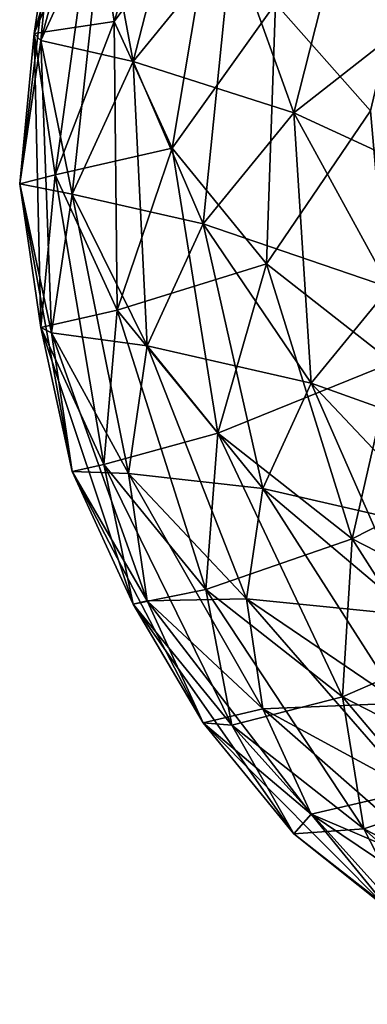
# Model space of a CAD drawing. Header units: millimetres. Extents: x -139 to 139, y -32 to 1264.
# Tile 1 of 256: x -131.9 to -129.63, y -25.78 to -19.35. Entities that reach past the tile are written whole.
import ezdxf

# ---------------------------------------------------------------- set-up
doc = ezdxf.new("R2010")
doc.units = ezdxf.units.MM
doc.header["$LTSCALE"] = 26.699852
for name, color, linetype in [('163', 7, 'CONTINUOUS'), ('167', 7, 'CONTINUOUS'), ('168', 7, 'CONTINUOUS'), ('171', 7, 'CONTINUOUS'), ('177', 7, 'CONTINUOUS'), ('178', 7, 'CONTINUOUS')]:
    doc.layers.add(name, color=color, linetype=linetype)

msp = doc.modelspace()

# ---------------------------------------------------------------- linework, layer by layer
at = {"layer": '163', "color": 7, "linetype": 'CONTINUOUS', "true_color": 0xa2afbf}
msp.add_3dface([(-129.6062, -19.9468, -15.3441), (-129.4085, -19.1064, -15.1162), (-130.2281, -19.2469, -16.0439), (-129.6062, -19.9468, -15.3441)], dxfattribs=at)
at = {"layer": '167', "color": 7, "linetype": 'CONTINUOUS', "true_color": 0xa2afbf}
for points in [[(-130.745, -17.6454, -17.6454), (-131.4113, -18.4992, -18.4992), (-131.2827, -19.3646, -17.6339), (-130.745, -17.6454, -17.6454)], [(-130.6141, -18.4668, -16.8241), (-130.745, -17.6454, -17.6454), (-131.2827, -19.3646, -17.6339), (-130.6141, -18.4668, -16.8241)], [(-131.8049, -19.4431, -19.4431), (-131.6676, -20.3663, -18.5199), (-131.4113, -18.4992, -18.4992), (-131.8049, -19.4431, -19.4431)], [(-131.4113, -18.4992, -18.4992), (-131.6676, -20.3663, -18.5199), (-131.2827, -19.3646, -17.6339), (-131.4113, -18.4992, -18.4992)], [(-130.6141, -18.4668, -16.8241), (-131.2827, -19.3646, -17.6339), (-130.9024, -20.1922, -16.8063), (-130.6141, -18.4668, -16.8241)], [(-130.2281, -19.2469, -16.0439), (-130.6141, -18.4668, -16.8241), (-130.9024, -20.1922, -16.8063), (-130.2281, -19.2469, -16.0439)], [(-130.2281, -19.2469, -16.0439), (-130.9024, -20.1922, -16.8063), (-130.2872, -20.9458, -16.0527), (-130.2281, -19.2469, -16.0439)], [(-129.6062, -19.9468, -15.3441), (-130.2281, -19.2469, -16.0439), (-130.2872, -20.9458, -16.0527), (-129.6062, -19.9468, -15.3441)], [(-131.6676, -20.3663, -18.5199), (-131.2619, -21.2492, -17.637), (-131.2827, -19.3646, -17.6339), (-131.6676, -20.3663, -18.5199)], [(-131.2827, -19.3646, -17.6339), (-131.2619, -21.2492, -17.637), (-130.9024, -20.1922, -16.8063), (-131.2827, -19.3646, -17.6339)], [(-131.8996, -20.4248, -20.4248), (-131.7603, -21.362, -19.4877), (-131.8049, -19.4431, -19.4431), (-131.8996, -20.4248, -20.4248)], [(-131.8049, -19.4431, -19.4431), (-131.7603, -21.362, -19.4877), (-131.6676, -20.3663, -18.5199), (-131.8049, -19.4431, -19.4431)], [(-129.6062, -19.9468, -15.3441), (-130.2872, -20.9458, -16.0527), (-129.4637, -21.5924, -15.4061), (-129.6062, -19.9468, -15.3441)], [(-131.2619, -21.2492, -17.637), (-130.6055, -22.0532, -16.833), (-130.9024, -20.1922, -16.8063), (-131.2619, -21.2492, -17.637)], [(-130.9024, -20.1922, -16.8063), (-130.6055, -22.0532, -16.833), (-130.2872, -20.9458, -16.0527), (-130.9024, -20.1922, -16.8063)], [(-131.7603, -21.362, -19.4877), (-131.3485, -22.2582, -18.5914), (-131.6676, -20.3663, -18.5199), (-131.7603, -21.362, -19.4877)], [(-131.6676, -20.3663, -18.5199), (-131.3485, -22.2582, -18.5914), (-131.2619, -21.2492, -17.637), (-131.6676, -20.3663, -18.5199)], [(-131.6911, -21.3977, -21.3977), (-131.5563, -22.3042, -20.4912), (-131.8996, -20.4248, -20.4248), (-131.6911, -21.3977, -21.3977)], [(-131.8996, -20.4248, -20.4248), (-131.5563, -22.3042, -20.4912), (-131.7603, -21.362, -19.4877), (-131.8996, -20.4248, -20.4248)], [(-130.6055, -22.0532, -16.833), (-129.727, -22.743, -16.1431), (-130.2872, -20.9458, -16.0527), (-130.6055, -22.0532, -16.833)], [(-130.2872, -20.9458, -16.0527), (-129.727, -22.743, -16.1431), (-129.4637, -21.5924, -15.4061), (-130.2872, -20.9458, -16.0527)], [(-131.3485, -22.2582, -18.5914), (-130.6822, -23.0743, -17.7754), (-131.2619, -21.2492, -17.637), (-131.3485, -22.2582, -18.5914)], [(-131.2619, -21.2492, -17.637), (-130.6822, -23.0743, -17.7754), (-130.6055, -22.0532, -16.833), (-131.2619, -21.2492, -17.637)], [(-131.5563, -22.3042, -20.4912), (-131.158, -23.1711, -19.6243), (-131.7603, -21.362, -19.4877), (-131.5563, -22.3042, -20.4912)], [(-131.7603, -21.362, -19.4877), (-131.158, -23.1711, -19.6243), (-131.3485, -22.2582, -18.5914), (-131.7603, -21.362, -19.4877)], [(-131.1892, -22.3155, -22.3155), (-131.0654, -23.1482, -21.4828), (-131.6911, -21.3977, -21.3977), (-131.1892, -22.3155, -22.3155)], [(-131.6911, -21.3977, -21.3977), (-131.0654, -23.1482, -21.4828), (-131.5563, -22.3042, -20.4912), (-131.6911, -21.3977, -21.3977)], [(-129.727, -22.743, -16.1431), (-128.6649, -23.2887, -15.5975), (-129.4637, -21.5924, -15.4061), (-129.727, -22.743, -16.1431)], [(-130.6822, -23.0743, -17.7754), (-129.7904, -23.7746, -17.0751), (-130.6055, -22.0532, -16.833), (-130.6822, -23.0743, -17.7754)], [(-130.6055, -22.0532, -16.833), (-129.7904, -23.7746, -17.0751), (-129.727, -22.743, -16.1431), (-130.6055, -22.0532, -16.833)], [(-131.0654, -23.1482, -21.4828), (-130.6995, -23.9446, -20.6864), (-131.5563, -22.3042, -20.4912), (-131.0654, -23.1482, -21.4828)], [(-131.5563, -22.3042, -20.4912), (-130.6995, -23.9446, -20.6864), (-131.158, -23.1711, -19.6243), (-131.5563, -22.3042, -20.4912)], [(-131.158, -23.1711, -19.6243), (-130.5135, -23.9605, -18.8349), (-131.3485, -22.2582, -18.5914), (-131.158, -23.1711, -19.6243)], [(-131.3485, -22.2582, -18.5914), (-130.5135, -23.9605, -18.8349), (-130.6822, -23.0743, -17.7754), (-131.3485, -22.2582, -18.5914)], [(-130.4178, -23.1345, -23.1345), (-130.3109, -23.8538, -22.4152), (-131.1892, -22.3155, -22.3155), (-130.4178, -23.1345, -23.1345)], [(-131.1892, -22.3155, -22.3155), (-130.3109, -23.8538, -22.4152), (-131.0654, -23.1482, -21.4828), (-131.1892, -22.3155, -22.3155)], [(-129.7904, -23.7746, -17.0751), (-128.7123, -24.3284, -16.5212), (-129.727, -22.743, -16.1431), (-129.7904, -23.7746, -17.0751)], [(-129.727, -22.743, -16.1431), (-128.7123, -24.3284, -16.5212), (-128.6649, -23.2887, -15.5975), (-129.727, -22.743, -16.1431)], [(-130.5135, -23.9605, -18.8349), (-129.6509, -24.6379, -18.1576), (-130.6822, -23.0743, -17.7754), (-130.5135, -23.9605, -18.8349)], [(-130.6822, -23.0743, -17.7754), (-129.6509, -24.6379, -18.1576), (-129.7904, -23.7746, -17.0751), (-130.6822, -23.0743, -17.7754)], [(-130.3109, -23.8538, -22.4152), (-129.9948, -24.5417, -21.7273), (-131.0654, -23.1482, -21.4828), (-130.3109, -23.8538, -22.4152)], [(-131.0654, -23.1482, -21.4828), (-129.9948, -24.5417, -21.7273), (-130.6995, -23.9446, -20.6864), (-131.0654, -23.1482, -21.4828)], [(-129.4137, -23.8158, -23.8158), (-129.3287, -24.3875, -23.2441), (-130.4178, -23.1345, -23.1345), (-129.4137, -23.8158, -23.8158)], [(-130.4178, -23.1345, -23.1345), (-129.3287, -24.3875, -23.2441), (-130.3109, -23.8538, -22.4152), (-130.4178, -23.1345, -23.1345)], [(-130.6995, -23.9446, -20.6864), (-130.1074, -24.6697, -19.9613), (-131.158, -23.1711, -19.6243), (-130.6995, -23.9446, -20.6864)], [(-131.158, -23.1711, -19.6243), (-130.1074, -24.6697, -19.9613), (-130.5135, -23.9605, -18.8349), (-131.158, -23.1711, -19.6243)], [(-129.6509, -24.6379, -18.1576), (-128.608, -25.1736, -17.6218), (-129.7904, -23.7746, -17.0751), (-129.6509, -24.6379, -18.1576)], [(-129.7904, -23.7746, -17.0751), (-128.608, -25.1736, -17.6218), (-128.7123, -24.3284, -16.5212), (-129.7904, -23.7746, -17.0751)], [(-129.3287, -24.3875, -23.2441), (-129.0775, -24.9342, -22.6974), (-130.3109, -23.8538, -22.4152), (-129.3287, -24.3875, -23.2441)], [(-130.3109, -23.8538, -22.4152), (-129.0775, -24.9342, -22.6974), (-129.9948, -24.5417, -21.7273), (-130.3109, -23.8538, -22.4152)], [(-129.9948, -24.5417, -21.7273), (-129.4834, -25.1681, -21.1009), (-130.6995, -23.9446, -20.6864), (-129.9948, -24.5417, -21.7273)], [(-130.6995, -23.9446, -20.6864), (-129.4834, -25.1681, -21.1009), (-130.1074, -24.6697, -19.9613), (-130.6995, -23.9446, -20.6864)], [(-130.1074, -24.6697, -19.9613), (-129.3151, -25.2919, -19.3391), (-130.5135, -23.9605, -18.8349), (-130.1074, -24.6697, -19.9613)], [(-130.5135, -23.9605, -18.8349), (-129.3151, -25.2919, -19.3391), (-129.6509, -24.6379, -18.1576), (-130.5135, -23.9605, -18.8349)], [(-129.0775, -24.9342, -22.6974), (-128.671, -25.432, -22.1995), (-129.9948, -24.5417, -21.7273), (-129.0775, -24.9342, -22.6974)], [(-129.9948, -24.5417, -21.7273), (-128.671, -25.432, -22.1995), (-129.4834, -25.1681, -21.1009), (-129.9948, -24.5417, -21.7273)], [(-129.4834, -25.1681, -21.1009), (-128.7989, -25.7056, -20.5634), (-130.1074, -24.6697, -19.9613), (-129.4834, -25.1681, -21.1009)], [(-130.1074, -24.6697, -19.9613), (-128.7989, -25.7056, -20.5634), (-129.3151, -25.2919, -19.3391), (-130.1074, -24.6697, -19.9613)], [(-129.3151, -25.2919, -19.3391), (-128.3571, -25.7841, -18.8469), (-129.6509, -24.6379, -18.1576), (-129.3151, -25.2919, -19.3391)], [(-129.6509, -24.6379, -18.1576), (-128.3571, -25.7841, -18.8469), (-128.608, -25.1736, -17.6218), (-129.6509, -24.6379, -18.1576)]]:
    msp.add_3dface(points, dxfattribs=at)
at = {"layer": '168', "color": 7, "linetype": 'CONTINUOUS', "true_color": 0xa2afbf}
for points in [[(-131.8049, -19.4431, -19.4431), (-131.4113, -18.4992, -18.4992), (-131.2827, -17.6339, -19.3646), (-131.8049, -19.4431, -19.4431)], [(-131.6676, -18.5199, -20.3663), (-131.8049, -19.4431, -19.4431), (-131.2827, -17.6339, -19.3646), (-131.6676, -18.5199, -20.3663)], [(-131.3485, -18.5914, -22.2582), (-131.7603, -19.4877, -21.362), (-131.2619, -17.637, -21.2492), (-131.3485, -18.5914, -22.2582)], [(-131.2619, -17.637, -21.2492), (-131.7603, -19.4877, -21.362), (-131.6676, -18.5199, -20.3663), (-131.2619, -17.637, -21.2492)], [(-130.6822, -17.7754, -23.0743), (-131.158, -19.6243, -23.1711), (-131.3485, -18.5914, -22.2582), (-130.6822, -17.7754, -23.0743)], [(-130.5135, -18.8349, -23.9605), (-131.158, -19.6243, -23.1711), (-130.6822, -17.7754, -23.0743), (-130.5135, -18.8349, -23.9605)], [(-129.6509, -18.1576, -24.6379), (-130.1074, -19.9613, -24.6697), (-130.5135, -18.8349, -23.9605), (-129.6509, -18.1576, -24.6379)], [(-129.3151, -19.3391, -25.2919), (-130.1074, -19.9613, -24.6697), (-129.6509, -18.1576, -24.6379), (-129.3151, -19.3391, -25.2919)], [(-131.8996, -20.4248, -20.4248), (-131.8049, -19.4431, -19.4431), (-131.6676, -18.5199, -20.3663), (-131.8996, -20.4248, -20.4248)], [(-131.7603, -19.4877, -21.362), (-131.8996, -20.4248, -20.4248), (-131.6676, -18.5199, -20.3663), (-131.7603, -19.4877, -21.362)], [(-131.3485, -18.5914, -22.2582), (-131.5563, -20.4912, -22.3042), (-131.7603, -19.4877, -21.362), (-131.3485, -18.5914, -22.2582)], [(-131.158, -19.6243, -23.1711), (-131.5563, -20.4912, -22.3042), (-131.3485, -18.5914, -22.2582), (-131.158, -19.6243, -23.1711)], [(-130.5135, -18.8349, -23.9605), (-130.6995, -20.6864, -23.9446), (-131.158, -19.6243, -23.1711), (-130.5135, -18.8349, -23.9605)], [(-130.1074, -19.9613, -24.6697), (-130.6995, -20.6864, -23.9446), (-130.5135, -18.8349, -23.9605), (-130.1074, -19.9613, -24.6697)], [(-129.3151, -19.3391, -25.2919), (-129.4834, -21.1009, -25.1681), (-130.1074, -19.9613, -24.6697), (-129.3151, -19.3391, -25.2919)], [(-131.6911, -21.3977, -21.3977), (-131.8996, -20.4248, -20.4248), (-131.7603, -19.4877, -21.362), (-131.6911, -21.3977, -21.3977)], [(-131.5563, -20.4912, -22.3042), (-131.6911, -21.3977, -21.3977), (-131.7603, -19.4877, -21.362), (-131.5563, -20.4912, -22.3042)], [(-131.158, -19.6243, -23.1711), (-131.0654, -21.4828, -23.1482), (-131.5563, -20.4912, -22.3042), (-131.158, -19.6243, -23.1711)], [(-130.6995, -20.6864, -23.9446), (-131.0654, -21.4828, -23.1482), (-131.158, -19.6243, -23.1711), (-130.6995, -20.6864, -23.9446)], [(-130.1074, -19.9613, -24.6697), (-129.9948, -21.7273, -24.5417), (-130.6995, -20.6864, -23.9446), (-130.1074, -19.9613, -24.6697)], [(-129.4834, -21.1009, -25.1681), (-129.9948, -21.7273, -24.5417), (-130.1074, -19.9613, -24.6697), (-129.4834, -21.1009, -25.1681)], [(-131.1892, -22.3155, -22.3155), (-131.6911, -21.3977, -21.3977), (-131.5563, -20.4912, -22.3042), (-131.1892, -22.3155, -22.3155)], [(-131.0654, -21.4828, -23.1482), (-131.1892, -22.3155, -22.3155), (-131.5563, -20.4912, -22.3042), (-131.0654, -21.4828, -23.1482)], [(-130.6995, -20.6864, -23.9446), (-130.3109, -22.4152, -23.8538), (-131.0654, -21.4828, -23.1482), (-130.6995, -20.6864, -23.9446)], [(-129.9948, -21.7273, -24.5417), (-130.3109, -22.4152, -23.8538), (-130.6995, -20.6864, -23.9446), (-129.9948, -21.7273, -24.5417)], [(-129.4834, -21.1009, -25.1681), (-129.0775, -22.6974, -24.9342), (-129.9948, -21.7273, -24.5417), (-129.4834, -21.1009, -25.1681)], [(-130.4178, -23.1345, -23.1345), (-131.1892, -22.3155, -22.3155), (-131.0654, -21.4828, -23.1482), (-130.4178, -23.1345, -23.1345)], [(-130.3109, -22.4152, -23.8538), (-130.4178, -23.1345, -23.1345), (-131.0654, -21.4828, -23.1482), (-130.3109, -22.4152, -23.8538)], [(-129.9948, -21.7273, -24.5417), (-129.3287, -23.2441, -24.3875), (-130.3109, -22.4152, -23.8538), (-129.9948, -21.7273, -24.5417)], [(-129.0775, -22.6974, -24.9342), (-129.3287, -23.2441, -24.3875), (-129.9948, -21.7273, -24.5417), (-129.0775, -22.6974, -24.9342)], [(-129.4137, -23.8158, -23.8158), (-130.4178, -23.1345, -23.1345), (-130.3109, -22.4152, -23.8538), (-129.4137, -23.8158, -23.8158)], [(-129.3287, -23.2441, -24.3875), (-129.4137, -23.8158, -23.8158), (-130.3109, -22.4152, -23.8538), (-129.3287, -23.2441, -24.3875)]]:
    msp.add_3dface(points, dxfattribs=at)
at = {"layer": '171', "color": 7, "linetype": 'CONTINUOUS', "true_color": 0xa2afbf}
for points in [[(-131.8049, -19.4431, 19.4431), (-131.6676, -18.5199, 20.3663), (-131.4113, -18.4992, 18.4992), (-131.8049, -19.4431, 19.4431)], [(-131.8049, -19.4431, 19.4431), (-131.7603, -19.4877, 21.362), (-131.6676, -18.5199, 20.3663), (-131.8049, -19.4431, 19.4431)], [(-131.7603, -19.4877, 21.362), (-131.3485, -18.5914, 22.2582), (-131.6676, -18.5199, 20.3663), (-131.7603, -19.4877, 21.362)], [(-131.7603, -19.4877, 21.362), (-131.158, -19.6243, 23.1711), (-131.3485, -18.5914, 22.2582), (-131.7603, -19.4877, 21.362)], [(-131.158, -19.6243, 23.1711), (-130.5135, -18.8349, 23.9605), (-131.3485, -18.5914, 22.2582), (-131.158, -19.6243, 23.1711)], [(-131.158, -19.6243, 23.1711), (-130.1074, -19.9613, 24.6697), (-130.5135, -18.8349, 23.9605), (-131.158, -19.6243, 23.1711)], [(-130.1074, -19.9613, 24.6697), (-129.3151, -19.3391, 25.2919), (-130.5135, -18.8349, 23.9605), (-130.1074, -19.9613, 24.6697)], [(-130.1074, -19.9613, 24.6697), (-128.7989, -20.5634, 25.7056), (-129.3151, -19.3391, 25.2919), (-130.1074, -19.9613, 24.6697)], [(-131.8996, -20.4248, 20.4248), (-131.7603, -19.4877, 21.362), (-131.8049, -19.4431, 19.4431), (-131.8996, -20.4248, 20.4248)], [(-131.8996, -20.4248, 20.4248), (-131.5563, -20.4912, 22.3042), (-131.7603, -19.4877, 21.362), (-131.8996, -20.4248, 20.4248)], [(-131.5563, -20.4912, 22.3042), (-131.158, -19.6243, 23.1711), (-131.7603, -19.4877, 21.362), (-131.5563, -20.4912, 22.3042)], [(-131.5563, -20.4912, 22.3042), (-130.6995, -20.6864, 23.9446), (-131.158, -19.6243, 23.1711), (-131.5563, -20.4912, 22.3042)], [(-130.6995, -20.6864, 23.9446), (-130.1074, -19.9613, 24.6697), (-131.158, -19.6243, 23.1711), (-130.6995, -20.6864, 23.9446)], [(-130.6995, -20.6864, 23.9446), (-129.4834, -21.1009, 25.1681), (-130.1074, -19.9613, 24.6697), (-130.6995, -20.6864, 23.9446)], [(-129.4834, -21.1009, 25.1681), (-128.7989, -20.5634, 25.7056), (-130.1074, -19.9613, 24.6697), (-129.4834, -21.1009, 25.1681)], [(-131.6911, -21.3977, 21.3977), (-131.5563, -20.4912, 22.3042), (-131.8996, -20.4248, 20.4248), (-131.6911, -21.3977, 21.3977)], [(-131.6911, -21.3977, 21.3977), (-131.0654, -21.4828, 23.1482), (-131.5563, -20.4912, 22.3042), (-131.6911, -21.3977, 21.3977)], [(-131.0654, -21.4828, 23.1482), (-130.6995, -20.6864, 23.9446), (-131.5563, -20.4912, 22.3042), (-131.0654, -21.4828, 23.1482)], [(-131.0654, -21.4828, 23.1482), (-129.9948, -21.7273, 24.5417), (-130.6995, -20.6864, 23.9446), (-131.0654, -21.4828, 23.1482)], [(-129.9948, -21.7273, 24.5417), (-129.4834, -21.1009, 25.1681), (-130.6995, -20.6864, 23.9446), (-129.9948, -21.7273, 24.5417)], [(-129.9948, -21.7273, 24.5417), (-128.671, -22.1995, 25.432), (-129.4834, -21.1009, 25.1681), (-129.9948, -21.7273, 24.5417)], [(-131.1892, -22.3155, 22.3155), (-131.0654, -21.4828, 23.1482), (-131.6911, -21.3977, 21.3977), (-131.1892, -22.3155, 22.3155)], [(-131.1892, -22.3155, 22.3155), (-130.3109, -22.4152, 23.8538), (-131.0654, -21.4828, 23.1482), (-131.1892, -22.3155, 22.3155)], [(-130.3109, -22.4152, 23.8538), (-129.9948, -21.7273, 24.5417), (-131.0654, -21.4828, 23.1482), (-130.3109, -22.4152, 23.8538)], [(-130.3109, -22.4152, 23.8538), (-129.0775, -22.6974, 24.9342), (-129.9948, -21.7273, 24.5417), (-130.3109, -22.4152, 23.8538)], [(-129.0775, -22.6974, 24.9342), (-128.671, -22.1995, 25.432), (-129.9948, -21.7273, 24.5417), (-129.0775, -22.6974, 24.9342)], [(-130.4178, -23.1345, 23.1345), (-130.3109, -22.4152, 23.8538), (-131.1892, -22.3155, 22.3155), (-130.4178, -23.1345, 23.1345)], [(-130.4178, -23.1345, 23.1345), (-129.3287, -23.2441, 24.3875), (-130.3109, -22.4152, 23.8538), (-130.4178, -23.1345, 23.1345)], [(-129.3287, -23.2441, 24.3875), (-129.0775, -22.6974, 24.9342), (-130.3109, -22.4152, 23.8538), (-129.3287, -23.2441, 24.3875)], [(-129.4137, -23.8158, 23.8158), (-129.3287, -23.2441, 24.3875), (-130.4178, -23.1345, 23.1345), (-129.4137, -23.8158, 23.8158)]]:
    msp.add_3dface(points, dxfattribs=at)
at = {"layer": '177', "color": 7, "linetype": 'CONTINUOUS', "true_color": 0xa2afbf}
for points in [[(-131.8049, -19.4431, 19.4431), (-131.4113, -18.4992, 18.4992), (-131.2827, -19.3646, 17.6339), (-131.8049, -19.4431, 19.4431)], [(-131.2827, -19.3646, 17.6339), (-131.4113, -18.4992, 18.4992), (-130.6141, -18.4668, 16.8241), (-131.2827, -19.3646, 17.6339)], [(-130.9024, -20.1922, 16.8063), (-131.2827, -19.3646, 17.6339), (-130.6141, -18.4668, 16.8241), (-130.9024, -20.1922, 16.8063)], [(-130.2281, -19.2469, 16.0439), (-130.9024, -20.1922, 16.8063), (-130.6141, -18.4668, 16.8241), (-130.2281, -19.2469, 16.0439)], [(-130.2872, -20.9458, 16.0527), (-130.9024, -20.1922, 16.8063), (-130.2281, -19.2469, 16.0439), (-130.2872, -20.9458, 16.0527)], [(-129.6062, -19.9468, 15.3441), (-130.2872, -20.9458, 16.0527), (-130.2281, -19.2469, 16.0439), (-129.6062, -19.9468, 15.3441)], [(-131.6676, -20.3663, 18.5199), (-131.8049, -19.4431, 19.4431), (-131.2827, -19.3646, 17.6339), (-131.6676, -20.3663, 18.5199)], [(-130.9024, -20.1922, 16.8063), (-131.6676, -20.3663, 18.5199), (-131.2827, -19.3646, 17.6339), (-130.9024, -20.1922, 16.8063)], [(-131.8996, -20.4248, 20.4248), (-131.8049, -19.4431, 19.4431), (-131.6676, -20.3663, 18.5199), (-131.8996, -20.4248, 20.4248)], [(-129.4637, -21.5924, 15.4061), (-130.2872, -20.9458, 16.0527), (-129.6062, -19.9468, 15.3441), (-129.4637, -21.5924, 15.4061)], [(-131.2619, -21.2492, 17.637), (-131.6676, -20.3663, 18.5199), (-130.9024, -20.1922, 16.8063), (-131.2619, -21.2492, 17.637)], [(-130.2872, -20.9458, 16.0527), (-131.2619, -21.2492, 17.637), (-130.9024, -20.1922, 16.8063), (-130.2872, -20.9458, 16.0527)], [(-131.7603, -21.362, 19.4877), (-131.8996, -20.4248, 20.4248), (-131.6676, -20.3663, 18.5199), (-131.7603, -21.362, 19.4877)], [(-131.2619, -21.2492, 17.637), (-131.7603, -21.362, 19.4877), (-131.6676, -20.3663, 18.5199), (-131.2619, -21.2492, 17.637)], [(-131.6911, -21.3977, 21.3977), (-131.8996, -20.4248, 20.4248), (-131.7603, -21.362, 19.4877), (-131.6911, -21.3977, 21.3977)], [(-130.6055, -22.0532, 16.833), (-131.2619, -21.2492, 17.637), (-130.2872, -20.9458, 16.0527), (-130.6055, -22.0532, 16.833)], [(-129.4637, -21.5924, 15.4061), (-130.6055, -22.0532, 16.833), (-130.2872, -20.9458, 16.0527), (-129.4637, -21.5924, 15.4061)], [(-131.3485, -22.2582, 18.5914), (-131.7603, -21.362, 19.4877), (-131.2619, -21.2492, 17.637), (-131.3485, -22.2582, 18.5914)], [(-130.6055, -22.0532, 16.833), (-131.3485, -22.2582, 18.5914), (-131.2619, -21.2492, 17.637), (-130.6055, -22.0532, 16.833)], [(-131.5563, -22.3042, 20.4912), (-131.6911, -21.3977, 21.3977), (-131.7603, -21.362, 19.4877), (-131.5563, -22.3042, 20.4912)], [(-131.3485, -22.2582, 18.5914), (-131.5563, -22.3042, 20.4912), (-131.7603, -21.362, 19.4877), (-131.3485, -22.2582, 18.5914)], [(-131.1892, -22.3155, 22.3155), (-131.6911, -21.3977, 21.3977), (-131.5563, -22.3042, 20.4912), (-131.1892, -22.3155, 22.3155)], [(-129.727, -22.743, 16.1431), (-130.6055, -22.0532, 16.833), (-129.4637, -21.5924, 15.4061), (-129.727, -22.743, 16.1431)], [(-128.4682, -22.1039, 14.8946), (-129.727, -22.743, 16.1431), (-129.4637, -21.5924, 15.4061), (-128.4682, -22.1039, 14.8946)], [(-130.6822, -23.0743, 17.7754), (-131.3485, -22.2582, 18.5914), (-130.6055, -22.0532, 16.833), (-130.6822, -23.0743, 17.7754)], [(-129.727, -22.743, 16.1431), (-130.6822, -23.0743, 17.7754), (-130.6055, -22.0532, 16.833), (-129.727, -22.743, 16.1431)], [(-128.6649, -23.2887, 15.5975), (-129.727, -22.743, 16.1431), (-128.4682, -22.1039, 14.8946), (-128.6649, -23.2887, 15.5975)], [(-131.158, -23.1711, 19.6243), (-131.5563, -22.3042, 20.4912), (-131.3485, -22.2582, 18.5914), (-131.158, -23.1711, 19.6243)], [(-131.0654, -23.1482, 21.4828), (-131.1892, -22.3155, 22.3155), (-131.5563, -22.3042, 20.4912), (-131.0654, -23.1482, 21.4828)], [(-131.158, -23.1711, 19.6243), (-131.0654, -23.1482, 21.4828), (-131.5563, -22.3042, 20.4912), (-131.158, -23.1711, 19.6243)], [(-130.6822, -23.0743, 17.7754), (-131.158, -23.1711, 19.6243), (-131.3485, -22.2582, 18.5914), (-130.6822, -23.0743, 17.7754)], [(-130.4178, -23.1345, 23.1345), (-131.1892, -22.3155, 22.3155), (-131.0654, -23.1482, 21.4828), (-130.4178, -23.1345, 23.1345)], [(-129.7904, -23.7746, 17.0751), (-130.6822, -23.0743, 17.7754), (-129.727, -22.743, 16.1431), (-129.7904, -23.7746, 17.0751)], [(-128.6649, -23.2887, 15.5975), (-129.7904, -23.7746, 17.0751), (-129.727, -22.743, 16.1431), (-128.6649, -23.2887, 15.5975)], [(-130.5135, -23.9605, 18.8349), (-131.158, -23.1711, 19.6243), (-130.6822, -23.0743, 17.7754), (-130.5135, -23.9605, 18.8349)], [(-129.7904, -23.7746, 17.0751), (-130.5135, -23.9605, 18.8349), (-130.6822, -23.0743, 17.7754), (-129.7904, -23.7746, 17.0751)], [(-130.6995, -23.9446, 20.6864), (-131.0654, -23.1482, 21.4828), (-131.158, -23.1711, 19.6243), (-130.6995, -23.9446, 20.6864)], [(-130.3109, -23.8538, 22.4152), (-130.4178, -23.1345, 23.1345), (-131.0654, -23.1482, 21.4828), (-130.3109, -23.8538, 22.4152)], [(-130.6995, -23.9446, 20.6864), (-130.3109, -23.8538, 22.4152), (-131.0654, -23.1482, 21.4828), (-130.6995, -23.9446, 20.6864)], [(-129.4137, -23.8158, 23.8158), (-130.4178, -23.1345, 23.1345), (-130.3109, -23.8538, 22.4152), (-129.4137, -23.8158, 23.8158)], [(-130.5135, -23.9605, 18.8349), (-130.6995, -23.9446, 20.6864), (-131.158, -23.1711, 19.6243), (-130.5135, -23.9605, 18.8349)], [(-128.7123, -24.3284, 16.5212), (-129.7904, -23.7746, 17.0751), (-128.6649, -23.2887, 15.5975), (-128.7123, -24.3284, 16.5212)], [(-129.6509, -24.6379, 18.1576), (-130.5135, -23.9605, 18.8349), (-129.7904, -23.7746, 17.0751), (-129.6509, -24.6379, 18.1576)], [(-128.7123, -24.3284, 16.5212), (-129.6509, -24.6379, 18.1576), (-129.7904, -23.7746, 17.0751), (-128.7123, -24.3284, 16.5212)], [(-129.9948, -24.5417, 21.7273), (-130.3109, -23.8538, 22.4152), (-130.6995, -23.9446, 20.6864), (-129.9948, -24.5417, 21.7273)], [(-129.3287, -24.3875, 23.2441), (-129.4137, -23.8158, 23.8158), (-130.3109, -23.8538, 22.4152), (-129.3287, -24.3875, 23.2441)], [(-129.9948, -24.5417, 21.7273), (-129.3287, -24.3875, 23.2441), (-130.3109, -23.8538, 22.4152), (-129.9948, -24.5417, 21.7273)], [(-130.1074, -24.6697, 19.9613), (-129.9948, -24.5417, 21.7273), (-130.6995, -23.9446, 20.6864), (-130.1074, -24.6697, 19.9613)], [(-130.1074, -24.6697, 19.9613), (-130.6995, -23.9446, 20.6864), (-130.5135, -23.9605, 18.8349), (-130.1074, -24.6697, 19.9613)], [(-129.6509, -24.6379, 18.1576), (-130.1074, -24.6697, 19.9613), (-130.5135, -23.9605, 18.8349), (-129.6509, -24.6379, 18.1576)], [(-128.608, -25.1736, 17.6218), (-129.6509, -24.6379, 18.1576), (-128.7123, -24.3284, 16.5212), (-128.608, -25.1736, 17.6218)], [(-129.0775, -24.9342, 22.6974), (-129.3287, -24.3875, 23.2441), (-129.9948, -24.5417, 21.7273), (-129.0775, -24.9342, 22.6974)], [(-129.4834, -25.1681, 21.1009), (-129.9948, -24.5417, 21.7273), (-130.1074, -24.6697, 19.9613), (-129.4834, -25.1681, 21.1009)], [(-129.4834, -25.1681, 21.1009), (-129.0775, -24.9342, 22.6974), (-129.9948, -24.5417, 21.7273), (-129.4834, -25.1681, 21.1009)], [(-129.3151, -25.2919, 19.3391), (-130.1074, -24.6697, 19.9613), (-129.6509, -24.6379, 18.1576), (-129.3151, -25.2919, 19.3391)], [(-129.3151, -25.2919, 19.3391), (-129.4834, -25.1681, 21.1009), (-130.1074, -24.6697, 19.9613), (-129.3151, -25.2919, 19.3391)], [(-128.608, -25.1736, 17.6218), (-129.3151, -25.2919, 19.3391), (-129.6509, -24.6379, 18.1576), (-128.608, -25.1736, 17.6218)]]:
    msp.add_3dface(points, dxfattribs=at)
at = {"layer": '178', "color": 7, "linetype": 'CONTINUOUS', "true_color": 0xa2afbf}
msp.add_3dface([(-129.6062, -19.9468, 15.3441), (-130.2281, -19.2469, 16.0439), (-129.4085, -19.1064, 15.1162), (-129.6062, -19.9468, 15.3441)], dxfattribs=at)

doc.saveas('drawing.dxf')
